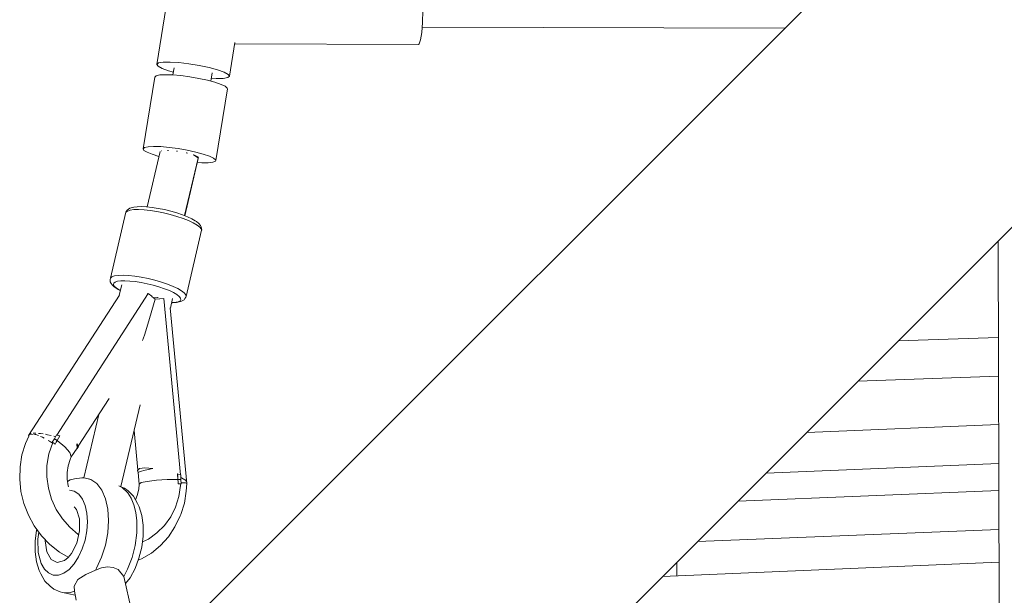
# Model space of a CAD drawing. Header units: inches. Extents: x -32 to 818, y -661 to 218.
# Tile 14 of 110: x 472.336 to 472.79, y 14.742 to 15.007. Entities that reach past the tile are written whole.
import ezdxf

# ---------------------------------------------------------------- set-up
doc = ezdxf.new("R2010")
doc.units = ezdxf.units.IN
doc.header["$LTSCALE"] = 0.01
doc.header["$MEASUREMENT"] = 0
doc.layers.add('_at_zabawki_', color=240, linetype='Continuous', lineweight=5)

# ---------------------------------------------------------------- blocks, each defined once
blk = doc.blocks.new('zw$2CA8')
at = {"layer": '_at_zabawki_'}
for p, q in [((-4332.21, 1508.66), (-4647.53, 1193.33)), ((-4686.67, 1476.41), (-4696.2, 1417.94)), ((-4573.56, 1437.32), (-4573.39, 1442.74)), ((-4573.92, 1432.64), (-4573.56, 1437.32)), ((-4574.42, 1429.2), (-4573.92, 1432.64)), ((-4573.73, 1435.15), (-4406.2, 1434.67)), ((-4662.64, 1412.47), (-4660.11, 1427.99)), ((-4660.21, 1427.4), (-4575.32, 1427.15)), ((-4575.32, 1427.15), (-4575.01, 1427.38)), ((-4575.01, 1427.38), (-4574.42, 1429.2)), ((-4696.2, 1417.94), (-4695.39, 1418.58)), ((-4695.39, 1418.58), (-4693.3, 1418.94)), ((-4693.3, 1418.94), (-4690.08, 1419.01)), ((-4690.08, 1419.01), (-4685.99, 1418.76)), ((-4685.99, 1418.76), (-4681.37, 1418.23)), ((-4681.37, 1418.23), (-4676.6, 1417.45)), ((-4696.2, 1417.94), (-4695.64, 1417.08)), ((-4695.64, 1417.08), (-4693.77, 1416.06)), ((-4693.77, 1416.06), (-4690.73, 1414.98)), ((-4690.73, 1414.98), (-4688.55, 1414.39)), ((-4688.22, 1416.41), (-4688.77, 1413.05)), ((-4676.6, 1417.45), (-4672.05, 1416.49)), ((-4672.05, 1416.49), (-4668.1, 1415.43)), ((-4671.24, 1410.18), (-4670.61, 1414)), ((-4668.1, 1415.43), (-4665.07, 1414.35)), ((-4665.07, 1414.35), (-4663.2, 1413.33)), ((-4697.15, 1412.09), (-4702.55, 1378.96)), ((-4696.51, 1412.67), (-4697.15, 1412.09)), ((-4694.86, 1413.04), (-4696.51, 1412.67)), ((-4692.3, 1413.17), (-4694.86, 1413.04)), ((-4688.99, 1413.07), (-4692.3, 1413.17)), ((-4685.14, 1412.74), (-4688.99, 1413.07)), ((-4680.99, 1412.19), (-4685.14, 1412.74)), ((-4676.8, 1411.46), (-4680.99, 1412.19)), ((-4672.83, 1410.6), (-4676.8, 1411.46)), ((-4669.34, 1409.67), (-4672.83, 1410.6)), ((-4671.01, 1411.54), (-4668.76, 1411.4)), ((-4666.54, 1408.71), (-4669.34, 1409.67)), ((-4668.76, 1411.4), (-4665.54, 1411.47)), ((-4665.54, 1411.47), (-4663.44, 1411.83)), ((-4663.44, 1411.83), (-4662.64, 1412.47)), ((-4663.2, 1413.33), (-4662.64, 1412.47)), ((-4549.17, 1094.97), (-4233.84, 1410.3)), ((-4668.99, 1373.49), (-4663.59, 1406.62)), ((-4664.61, 1407.8), (-4666.54, 1408.71)), ((-4663.67, 1406.98), (-4664.61, 1407.8)), ((-4663.59, 1406.62), (-4663.67, 1406.98)), ((-4702.55, 1378.96), (-4701.91, 1379.54)), ((-4702.55, 1378.96), (-4702.13, 1378.21)), ((-4702.13, 1378.21), (-4700.68, 1377.34)), ((-4701.91, 1379.54), (-4700.26, 1379.9)), ((-4700.68, 1377.34), (-4698.29, 1376.4)), ((-4694.66, 1377.72), (-4700.67, 1352.12)), ((-4700.26, 1379.9), (-4697.7, 1380.04)), ((-4697.7, 1380.04), (-4694.39, 1379.94)), ((-4694.39, 1379.94), (-4690.54, 1379.6)), ((-4694.01, 1378.05), (-4693.99, 1378.08)), ((-4693.99, 1378.08), (-4693.95, 1378.08)), ((-4691.31, 1378.23), (-4691.21, 1378.23)), ((-4691.21, 1378.23), (-4690.77, 1378.19)), ((-4690.54, 1379.6), (-4686.39, 1379.06)), ((-4687.16, 1377.87), (-4686.97, 1377.85)), ((-4686.97, 1377.85), (-4686.69, 1377.8)), ((-4686.39, 1379.06), (-4682.2, 1378.33)), ((-4682.2, 1378.33), (-4678.23, 1377.47)), ((-4678.23, 1377.47), (-4674.74, 1376.54)), ((-4698.29, 1376.4), (-4695.19, 1375.46)), ((-4683.38, 1348.08), (-4677.13, 1374.67)), ((-4683.27, 1348.04), (-4677.05, 1374.52)), ((-4682.59, 1377.06), (-4682.41, 1377.03)), ((-4682.41, 1377.03), (-4681.97, 1376.91)), ((-4679.47, 1376.22), (-4679.48, 1376.23)), ((-4679.07, 1376.06), (-4679.47, 1376.22)), ((-4679.32, 1376.16), (-4678.74, 1376)), ((-4678.8, 1375.87), (-4679.07, 1376.06)), ((-4678, 1375.45), (-4678.8, 1375.87)), ((-4678.74, 1376), (-4676.96, 1375.02)), ((-4677.39, 1374.86), (-4678, 1375.45)), ((-4677.13, 1374.67), (-4677.39, 1374.86)), ((-4677.22, 1374.73), (-4676.96, 1375.02)), ((-4677.05, 1374.52), (-4677.15, 1374.61)), ((-4674.74, 1376.54), (-4671.94, 1375.58)), ((-4671.94, 1375.58), (-4670.01, 1374.67)), ((-4670.33, 1372.7), (-4669.17, 1373.18)), ((-4670.01, 1374.67), (-4669.07, 1373.85)), ((-4669.17, 1373.18), (-4668.99, 1373.49)), ((-4669.07, 1373.85), (-4668.99, 1373.49)), ((-4677.51, 1372.56), (-4675.41, 1372.43)), ((-4675.41, 1372.43), (-4672.45, 1372.45)), ((-4672.45, 1372.45), (-4670.33, 1372.7)), ((-4709.75, 1350.21), (-4710.44, 1349.65)), ((-4709.92, 1350.57), (-4710.33, 1349.99)), ((-4709.24, 1351.13), (-4709.92, 1350.57)), ((-4708.52, 1350.62), (-4709.75, 1350.21)), ((-4708.66, 1351.51), (-4709.24, 1351.13)), ((-4707.48, 1351.89), (-4708.66, 1351.51)), ((-4706.8, 1350.85), (-4708.52, 1350.62)), ((-4706.84, 1352.01), (-4707.48, 1351.89)), ((-4705.26, 1352.22), (-4706.84, 1352.01)), ((-4704.63, 1350.9), (-4706.8, 1350.85)), ((-4703.26, 1352.27), (-4705.26, 1352.22)), ((-4702.09, 1350.77), (-4704.63, 1350.9)), ((-4700.93, 1352.15), (-4703.26, 1352.27)), ((-4699.26, 1350.46), (-4702.09, 1350.77)), ((-4698.33, 1351.87), (-4700.93, 1352.15)), ((-4696.23, 1349.99), (-4699.26, 1350.46)), ((-4695.54, 1351.43), (-4698.33, 1351.87)), ((-4692.66, 1350.85), (-4695.54, 1351.43)), ((-4689.78, 1350.15), (-4692.66, 1350.85)), ((-4686.99, 1349.35), (-4689.78, 1350.15)), ((-4710.44, 1349.65), (-4717.58, 1319.28)), ((-4710.33, 1349.99), (-4710.44, 1349.65)), ((-4693.09, 1349.36), (-4696.23, 1349.99)), ((-4689.96, 1348.59), (-4693.09, 1349.36)), ((-4686.92, 1347.72), (-4689.96, 1348.59)), ((-4684.38, 1348.48), (-4686.99, 1349.35)), ((-4684.09, 1346.77), (-4686.92, 1347.72)), ((-4682.04, 1347.56), (-4684.38, 1348.48)), ((-4681.54, 1345.77), (-4684.09, 1346.77)), ((-4680.03, 1346.62), (-4682.04, 1347.56)), ((-4679.36, 1344.76), (-4681.54, 1345.77)), ((-4678.43, 1345.7), (-4680.03, 1346.62)), ((-4677.94, 1345.33), (-4678.43, 1345.7)), ((-4682.65, 1310.78), (-4675.5, 1341.33)), ((-4677.62, 1343.75), (-4679.36, 1344.76)), ((-4676.76, 1344.42), (-4677.94, 1345.33)), ((-4676.37, 1342.8), (-4677.62, 1343.75)), ((-4676.08, 1343.58), (-4676.76, 1344.42)), ((-4675.67, 1341.92), (-4676.37, 1342.8)), ((-4675.72, 1342.98), (-4676.08, 1343.58)), ((-4675.57, 1342.22), (-4675.72, 1342.98)), ((-4675.5, 1341.33), (-4675.67, 1341.92)), ((-4675.47, 1341.51), (-4675.57, 1342.22)), ((-4675.5, 1341.33), (-4675.47, 1341.51)), ((-4307.84, 1336.3), (-4307.35, 1168.8)), ((-4717.71, 1318.57), (-4717.76, 1318.21)), ((-4717.76, 1318.21), (-4717.65, 1317.51)), ((-4717.58, 1319.28), (-4717.71, 1318.57)), ((-4716.89, 1319.84), (-4717.58, 1319.28)), ((-4715.66, 1320.25), (-4716.89, 1319.84)), ((-4713.93, 1320.48), (-4715.66, 1320.25)), ((-4711.76, 1320.53), (-4713.93, 1320.48)), ((-4709.22, 1320.4), (-4711.76, 1320.53)), ((-4706.39, 1320.1), (-4709.22, 1320.4)), ((-4703.36, 1319.62), (-4706.39, 1320.1)), ((-4700.23, 1318.99), (-4703.36, 1319.62)), ((-4697.09, 1318.23), (-4700.23, 1318.99)), ((-4694.06, 1317.36), (-4697.09, 1318.23)), ((-4717.65, 1317.51), (-4717.23, 1316.7)), ((-4717.23, 1316.7), (-4716.88, 1316.1)), ((-4716.88, 1316.1), (-4715.95, 1315.22)), ((-4716.21, 1316.26), (-4716.09, 1316.89)), ((-4715.83, 1315.53), (-4716.21, 1316.26)), ((-4716.09, 1316.89), (-4715.48, 1317.39)), ((-4715.95, 1315.22), (-4715.43, 1314.84)), ((-4714.96, 1314.71), (-4715.83, 1315.53)), ((-4715.48, 1317.39), (-4714.38, 1317.75)), ((-4715.43, 1314.84), (-4714.05, 1313.94)), ((-4713.63, 1313.83), (-4714.96, 1314.71)), ((-4714.38, 1317.75), (-4712.85, 1317.96)), ((-4714.05, 1313.94), (-4713.01, 1313.4)), ((-4712.99, 1313.5), (-4713.63, 1313.83)), ((-4712.37, 1316.12), (-4713.5, 1311.3)), ((-4712.85, 1317.96), (-4710.92, 1318.01)), ((-4710.92, 1318.01), (-4708.66, 1317.89)), ((-4708.66, 1317.89), (-4706.15, 1317.62)), ((-4706.15, 1317.62), (-4703.45, 1317.19)), ((-4703.45, 1317.19), (-4700.67, 1316.63)), ((-4700.67, 1316.63), (-4697.88, 1315.96)), ((-4697.88, 1315.96), (-4695.19, 1315.18)), ((-4695.19, 1315.18), (-4692.66, 1314.34)), ((-4691.22, 1316.41), (-4694.06, 1317.36)), ((-4692.66, 1314.34), (-4690.4, 1313.45)), ((-4688.67, 1315.41), (-4691.22, 1316.41)), ((-4686.49, 1314.39), (-4688.67, 1315.41)), ((-4684.75, 1313.39), (-4686.49, 1314.39)), ((-4713.48, 1311.41), (-4755.37, 1246.49)), ((-4700.2, 1312.12), (-4742.35, 1246.77)), ((-4700.4, 1311.81), (-4700.72, 1312.03)), ((-4700.28, 1297.94), (-4696.98, 1309.54)), ((-4698.54, 1310.87), (-4700.2, 1312.12)), ((-4698.46, 1310.8), (-4698.54, 1310.87)), ((-4696.98, 1309.54), (-4698.46, 1310.8)), ((-4695.91, 1310.21), (-4697.41, 1310.09)), ((-4694.97, 1309.67), (-4696.98, 1309.54)), ((-4695.52, 1310.22), (-4695.91, 1310.21)), ((-4694.86, 1309.68), (-4694.97, 1309.67)), ((-4692.93, 1309.77), (-4694.86, 1309.68)), ((-4685.26, 1228.37), (-4692.93, 1309.77)), ((-4690.4, 1313.45), (-4688.46, 1312.54)), ((-4689.94, 1305.32), (-4688.89, 1309.81)), ((-4688.46, 1312.54), (-4686.91, 1311.65)), ((-4686.91, 1311.65), (-4685.81, 1310.8)), ((-4685.81, 1310.8), (-4685.18, 1310.02)), ((-4685.05, 1309.34), (-4685.41, 1308.77)), ((-4685.18, 1310.02), (-4685.05, 1309.34)), ((-4683.51, 1312.43), (-4684.75, 1313.39)), ((-4684.18, 1308.84), (-4683.59, 1309.22)), ((-4683.59, 1309.22), (-4683.18, 1309.81)), ((-4682.8, 1311.56), (-4683.51, 1312.43)), ((-4683.18, 1309.81), (-4682.77, 1310.44)), ((-4682.65, 1310.78), (-4682.8, 1311.56)), ((-4682.77, 1310.44), (-4682.65, 1310.78)), ((-4682.3, 1224.41), (-4689.97, 1305.57)), ((-4689.35, 1307.83), (-4688.93, 1307.83)), ((-4688.41, 1307.97), (-4689.32, 1307.97)), ((-4688.93, 1307.83), (-4687.13, 1307.96)), ((-4686.27, 1308.34), (-4688.41, 1307.97)), ((-4687.13, 1307.96), (-4686.52, 1308.07)), ((-4686.52, 1308.07), (-4685.1, 1308.37)), ((-4685.41, 1308.77), (-4686.27, 1308.34)), ((-4685.1, 1308.37), (-4684.18, 1308.84)), ((-4701.94, 1292.83), (-4700.28, 1297.94)), ((-4702.8, 1290.45), (-4701.94, 1292.83)), ((-4307.71, 1291.88), (-4353.88, 1290.27)), ((-4372.53, 1271.61), (-4307.66, 1273.88)), ((-4732.44, 1241.57), (-4718.2, 1263.65)), ((-4712.78, 1222.95), (-4703.91, 1260.69)), ((-4722.95, 1256.28), (-4729.84, 1226.94)), ((-4307.59, 1251.65), (-4396.14, 1248)), ((-4755.33, 1246.24), (-4756.8, 1242.86)), ((-4755.37, 1246.49), (-4754.79, 1246.86)), ((-4755.37, 1246.49), (-4755.33, 1246.24)), ((-4754.41, 1247.44), (-4754.72, 1247.16)), ((-4754.46, 1247.07), (-4754.25, 1247.19)), ((-4754.16, 1247.47), (-4754.41, 1247.44)), ((-4754.25, 1247.19), (-4753.31, 1247.09)), ((-4752.6, 1247.67), (-4753.33, 1247.57)), ((-4751.97, 1247.62), (-4752.6, 1247.67)), ((-4752.59, 1247.02), (-4752.01, 1246.96)), ((-4752.01, 1246.96), (-4750.78, 1246.49)), ((-4749.85, 1247.49), (-4750.86, 1247.55)), ((-4749.9, 1246.15), (-4749.02, 1245.82)), ((-4748.65, 1247.28), (-4749.85, 1247.49)), ((-4749.02, 1245.82), (-4748.14, 1245.32)), ((-4746.6, 1246.93), (-4747.62, 1247.11)), ((-4744.96, 1246.51), (-4746.6, 1246.93)), ((-4743.31, 1246.09), (-4743.7, 1246.19)), ((-4742.99, 1245.95), (-4743.45, 1245.06)), ((-4743.01, 1245.99), (-4743.31, 1246.09)), ((-4742.5, 1246.81), (-4742.99, 1245.95)), ((-4742.35, 1246.77), (-4742.5, 1246.81)), ((-4741.16, 1246.4), (-4742.35, 1246.77)), ((-4740.97, 1246.34), (-4742.22, 1244.25)), ((-4741.61, 1245.3), (-4740.97, 1246.34)), ((-4741.1, 1246.38), (-4741.16, 1246.4)), ((-4741.04, 1246.36), (-4741.1, 1246.38)), ((-4740.97, 1246.34), (-4741.04, 1246.36)), ((-4706.69, 1248.88), (-4704.96, 1230.58)), ((-4756.8, 1242.86), (-4758.43, 1237.56)), ((-4746.34, 1244.28), (-4745.81, 1243.98)), ((-4744.26, 1243.34), (-4746.01, 1238.15)), ((-4745.81, 1243.98), (-4744.38, 1242.96)), ((-4743.45, 1245.06), (-4744.46, 1243.5)), ((-4744.46, 1243.5), (-4744.28, 1243.35)), ((-4744.25, 1243.35), (-4744.46, 1243.5)), ((-4744.28, 1243.35), (-4744.26, 1243.33)), ((-4744.26, 1243.34), (-4743.34, 1242.67)), ((-4743.34, 1242.67), (-4744.25, 1243.35)), ((-4742.22, 1244.25), (-4743.45, 1245.06)), ((-4743.45, 1245.06), (-4742.83, 1244.66)), ((-4743.34, 1242.67), (-4743.28, 1242.63)), ((-4743.28, 1242.63), (-4743.34, 1242.67)), ((-4743.28, 1242.63), (-4743.23, 1242.59)), ((-4743.23, 1242.59), (-4743.28, 1242.63)), ((-4743.23, 1242.59), (-4743.16, 1242.54)), ((-4743.16, 1242.54), (-4743.23, 1242.59)), ((-4742.7, 1243.4), (-4743.16, 1242.54)), ((-4742.83, 1244.66), (-4742.22, 1244.25)), ((-4742.7, 1243.39), (-4742.22, 1244.25)), ((-4742.22, 1244.25), (-4742.7, 1243.4)), ((-4742.22, 1244.25), (-4741.61, 1245.3)), ((-4742.22, 1244.25), (-4738.63, 1241.39)), ((-4738.63, 1241.39), (-4736.33, 1238.74)), ((-4732.98, 1240.73), (-4733.12, 1242.63)), ((-4732.35, 1241.43), (-4733.12, 1242.63)), ((-4733.02, 1240.58), (-4732.35, 1241.43)), ((-4732.98, 1240.73), (-4732.86, 1242.19)), ((-4758.43, 1237.56), (-4759.34, 1232.02)), ((-4746.01, 1238.15), (-4746.9, 1232.67)), ((-4736.33, 1238.74), (-4735.67, 1236.69)), ((-4736.14, 1235.5), (-4735.67, 1236.69)), ((-4735.67, 1236.69), (-4732.98, 1240.73)), ((-4733.15, 1240.47), (-4733.02, 1240.58)), ((-4733.02, 1240.58), (-4732.98, 1240.73)), ((-4759.34, 1232.02), (-4759.5, 1226.36)), ((-4746.9, 1232.67), (-4746.94, 1227.46)), ((-4737.54, 1229.54), (-4737.06, 1232.59)), ((-4737.06, 1232.59), (-4736.14, 1235.5)), ((-4414.91, 1229.23), (-4307.54, 1233.65)), ((-4746.94, 1227.46), (-4746.21, 1222.27)), ((-4737.54, 1226.42), (-4737.54, 1229.54)), ((-4704.23, 1231.27), (-4705.1, 1230.45)), ((-4705.1, 1230.45), (-4704.86, 1229.49)), ((-4704.86, 1229.49), (-4703.89, 1229.95)), ((-4704.86, 1229.49), (-4704.38, 1224.13)), ((-4701.72, 1231.56), (-4704.23, 1231.27)), ((-4703.89, 1229.95), (-4701.52, 1230.59)), ((-4698.05, 1231.33), (-4701.72, 1231.56)), ((-4701.52, 1230.59), (-4698.05, 1231.33)), ((-4686.58, 1228.81), (-4686.49, 1227.54)), ((-4686.51, 1228.79), (-4686.58, 1228.81)), ((-4686.42, 1226.27), (-4686.58, 1228.81)), ((-4686.45, 1228.77), (-4686.51, 1228.79)), ((-4686.5, 1227.71), (-4686.51, 1227.72)), ((-4686.49, 1227.54), (-4686.42, 1226.27)), ((-4686.38, 1228.75), (-4686.45, 1228.77)), ((-4685.25, 1228.37), (-4686.38, 1228.75)), ((-4685.12, 1228.32), (-4685.25, 1228.37)), ((-4685.08, 1227.28), (-4685.12, 1228.32)), ((-4759.5, 1226.36), (-4758.9, 1220.7)), ((-4737.08, 1223.31), (-4737.54, 1226.42)), ((-4736.13, 1226.02), (-4737.38, 1225.35)), ((-4736.93, 1222.83), (-4737.08, 1223.31)), ((-4734.13, 1226.48), (-4736.13, 1226.02)), ((-4730.84, 1227.05), (-4734.13, 1226.48)), ((-4729.77, 1226.93), (-4730.84, 1227.05)), ((-4726.66, 1226.26), (-4729.77, 1226.93)), ((-4727.09, 1226.37), (-4729.77, 1226.93)), ((-4723.9, 1224.37), (-4726.66, 1226.26)), ((-4721.61, 1221.37), (-4723.9, 1224.37)), ((-4712.12, 1222.57), (-4713.71, 1223.26)), ((-4711.11, 1222.22), (-4713.05, 1223.07)), ((-4704.38, 1224.13), (-4704.55, 1221.82)), ((-4703.4, 1224.78), (-4704.38, 1224.13)), ((-4700.58, 1225.38), (-4703.4, 1224.78)), ((-4696.37, 1225.87), (-4700.58, 1225.38)), ((-4691.39, 1226.17), (-4696.37, 1225.87)), ((-4686.42, 1226.27), (-4691.39, 1226.17)), ((-4686.38, 1225.25), (-4686.42, 1226.27)), ((-4686.42, 1226.27), (-4685.73, 1226.26)), ((-4685.06, 1226.25), (-4686.42, 1226.27)), ((-4686.42, 1226.27), (-4686.39, 1225.23)), ((-4686.36, 1224.23), (-4686.38, 1225.25)), ((-4686.29, 1224.23), (-4686.36, 1224.23)), ((-4686.36, 1224.23), (-4686.29, 1224.23)), ((-4686.22, 1224.24), (-4686.29, 1224.23)), ((-4686.29, 1224.23), (-4686.22, 1224.24)), ((-4686.16, 1224.24), (-4686.22, 1224.24)), ((-4686.22, 1224.24), (-4686.16, 1224.24)), ((-4685.12, 1224.29), (-4686.16, 1224.24)), ((-4686.16, 1224.24), (-4685.11, 1224.29)), ((-4685.98, 1218.39), (-4685.18, 1223.48)), ((-4685.73, 1226.26), (-4685.06, 1226.25)), ((-4685.18, 1223.48), (-4685.12, 1224.29)), ((-4685.12, 1224.28), (-4684.88, 1224.3)), ((-4685.11, 1224.29), (-4684.88, 1224.3)), ((-4685.06, 1226.25), (-4685.08, 1227.28)), ((-4684.75, 1227.01), (-4685.07, 1227.14)), ((-4684.88, 1224.3), (-4685.06, 1226.25)), ((-4684.93, 1224.79), (-4684.61, 1224.77)), ((-4683.26, 1226.13), (-4684.75, 1227.01)), ((-4684.53, 1224.77), (-4682.99, 1224.68)), ((-4682.98, 1225.96), (-4683.11, 1226.04)), ((-4682.99, 1224.68), (-4682.3, 1224.41)), ((-4682.51, 1225.26), (-4682.98, 1225.96)), ((-4682.57, 1220.88), (-4682.4, 1224.4)), ((-4682.4, 1224.35), (-4682.3, 1224.41)), ((-4758.9, 1220.7), (-4757.56, 1215.14)), ((-4746.21, 1222.27), (-4744.75, 1217.22)), ((-4736.52, 1221.3), (-4734.29, 1220.81)), ((-4734.29, 1220.81), (-4732.25, 1219.42)), ((-4732.25, 1219.42), (-4730.55, 1217.19)), ((-4719.89, 1217.38), (-4721.61, 1221.37)), ((-4709.58, 1220.11), (-4712.12, 1222.57)), ((-4709.45, 1220.93), (-4711.11, 1222.22)), ((-4708.01, 1217.56), (-4709.58, 1220.11)), ((-4707, 1218.56), (-4709.45, 1220.93)), ((-4705.06, 1215.18), (-4707, 1218.56)), ((-4705.26, 1218.83), (-4706.05, 1216.9)), ((-4704.55, 1221.82), (-4705.26, 1218.83)), ((-4687.52, 1213.53), (-4685.98, 1218.39)), ((-4683.48, 1215.34), (-4682.57, 1220.88)), ((-4307.5, 1221.11), (-4427.85, 1216.29)), ((-4757.56, 1215.14), (-4755.5, 1209.8)), ((-4744.75, 1217.22), (-4742.58, 1212.44)), ((-4730.55, 1217.19), (-4729.28, 1214.24)), ((-4729.28, 1214.24), (-4728.5, 1210.69)), ((-4718.84, 1212.59), (-4719.89, 1217.38)), ((-4706.79, 1214.48), (-4708.01, 1217.56)), ((-4705.93, 1210.96), (-4706.79, 1214.48)), ((-4704.36, 1213.61), (-4705.06, 1215.18)), ((-4685.12, 1210.04), (-4683.48, 1215.34)), ((-4755.5, 1209.8), (-4752.77, 1204.79)), ((-4742.58, 1212.44), (-4739.75, 1208.05)), ((-4734.38, 1213.59), (-4733.24, 1212.43)), ((-4733.24, 1212.43), (-4731.87, 1208.02)), ((-4728.5, 1210.69), (-4728.24, 1206.73)), ((-4718.49, 1207.24), (-4718.84, 1212.59)), ((-4705.47, 1207.08), (-4705.93, 1210.96)), ((-4703.11, 1209.66), (-4704.36, 1213.61)), ((-4702.48, 1205.08), (-4703.11, 1209.66)), ((-4689.76, 1209.04), (-4687.52, 1213.53)), ((-4687.8, 1204.34), (-4685.42, 1209.39)), ((-4685.42, 1209.39), (-4685.12, 1210.04)), ((-4752.77, 1204.79), (-4749.43, 1200.21)), ((-4739.75, 1208.05), (-4736.34, 1204.15)), ((-4731.87, 1208.02), (-4731.84, 1202.51)), ((-4728.24, 1206.73), (-4728.52, 1202.52)), ((-4718.87, 1201.57), (-4718.49, 1207.24)), ((-4705.48, 1201.53), (-4705.47, 1207.08)), ((-4702.49, 1200.11), (-4702.48, 1205.08)), ((-4696.11, 1201.55), (-4692.64, 1205.01)), ((-4692.64, 1205.01), (-4689.76, 1209.04)), ((-4751.7, 1202.9), (-4752.35, 1197.75)), ((-4751.62, 1203.21), (-4751.7, 1202.9)), ((-4751.11, 1198.64), (-4750.69, 1201.94)), ((-4749.43, 1200.21), (-4745.53, 1196.15)), ((-4736.34, 1204.15), (-4732.43, 1200.83)), ((-4731.84, 1202.51), (-4733.18, 1196.84)), ((-4732.43, 1200.83), (-4732.26, 1200.73)), ((-4728.52, 1202.52), (-4729.32, 1198.28)), ((-4719.95, 1195.84), (-4718.87, 1201.57)), ((-4706.21, 1195.8), (-4705.48, 1201.53)), ((-4703.15, 1194.96), (-4702.49, 1200.11)), ((-4700.06, 1198.74), (-4696.11, 1201.55)), ((-4690.85, 1199.74), (-4687.8, 1204.34)), ((-4446.6, 1197.54), (-4307.45, 1203.11)), ((-4752.35, 1197.75), (-4752.37, 1192.78)), ((-4750.92, 1192.59), (-4751.11, 1198.64)), ((-4747.69, 1198.4), (-4747.74, 1197.94)), ((-4747.74, 1197.94), (-4747.02, 1192.86)), ((-4745.53, 1196.15), (-4741.16, 1192.71)), ((-4733.18, 1196.84), (-4735.65, 1192.01)), ((-4729.32, 1198.28), (-4730.61, 1194.19)), ((-4721.69, 1190.32), (-4719.95, 1195.84)), ((-4707.63, 1190.14), (-4706.21, 1195.8)), ((-4702.83, 1197.42), (-4700.06, 1198.74)), ((-4698.68, 1192.26), (-4694.5, 1195.69)), ((-4694.5, 1195.69), (-4690.85, 1199.74)), ((-4752.37, 1192.78), (-4751.73, 1188.2)), ((-4749.56, 1187.49), (-4750.92, 1192.59)), ((-4747.02, 1192.86), (-4745.04, 1189.31)), ((-4741.16, 1192.71), (-4737.06, 1190.31)), ((-4735.65, 1192.01), (-4737.18, 1190.17)), ((-4730.61, 1194.19), (-4732.32, 1190.45)), ((-4647.53, 1193.33), (-4716.94, 1123.92)), ((-4704.42, 1189.89), (-4703.15, 1194.96)), ((-4703.3, 1189.54), (-4698.68, 1192.26)), ((-4751.73, 1188.2), (-4750.48, 1184.25)), ((-4748.07, 1184.88), (-4749.56, 1187.49)), ((-4745.04, 1189.31), (-4742.14, 1187.89)), ((-4738.82, 1188.84), (-4742.14, 1187.89)), ((-4737.18, 1190.17), (-4738.82, 1188.84)), ((-4734.38, 1187.24), (-4736.69, 1184.69)), ((-4732.32, 1190.45), (-4734.38, 1187.24)), ((-4724, 1185.27), (-4721.69, 1190.32)), ((-4709.67, 1184.83), (-4707.63, 1190.14)), ((-4706.25, 1185.12), (-4704.42, 1189.89)), ((-4704.78, 1188.96), (-4703.3, 1189.54)), ((-4307.41, 1188.09), (-4462.7, 1181.44)), ((-4456.13, 1181.72), (-4456.13, 1188.01)), ((-4750.48, 1184.25), (-4749.78, 1182.68)), ((-4749.78, 1182.68), (-4747.84, 1179.3)), ((-4746.19, 1183.06), (-4748.07, 1184.88)), ((-4744, 1182.11), (-4746.19, 1183.06)), ((-4741.61, 1182.07), (-4744, 1182.11)), ((-4739.14, 1182.94), (-4741.61, 1182.07)), ((-4736.69, 1184.69), (-4739.14, 1182.94)), ((-4732.59, 1180.02), (-4729.02, 1182.39)), ((-4729.02, 1182.39), (-4724.5, 1184.38)), ((-4724.5, 1184.38), (-4721.71, 1185.39)), ((-4724.5, 1184.38), (-4724, 1185.27)), ((-4721.71, 1185.39), (-4718.89, 1185.84)), ((-4718.89, 1185.84), (-4716.33, 1185.6)), ((-4716.33, 1185.6), (-4714.1, 1184.67)), ((-4714.1, 1184.67), (-4711.39, 1181.48)), ((-4711.39, 1181.48), (-4709.67, 1184.83)), ((-4708.55, 1180.88), (-4706.25, 1185.12)), ((-4747.84, 1179.3), (-4745.4, 1176.93)), ((-4734.38, 1177.03), (-4732.59, 1180.02)), ((-4707.84, 1165.68), (-4711.39, 1181.48)), ((-4710.64, 1178.13), (-4708.55, 1180.88)), ((-4745.4, 1176.93), (-4743.74, 1175.64)), ((-4743.74, 1175.64), (-4740.8, 1174.35)), ((-4740.8, 1174.35), (-4739.77, 1174.01)), ((-4739.77, 1174.01), (-4736.55, 1173.95)), ((-4739.77, 1174.01), (-4733.83, 1172.76)), ((-4736.55, 1173.95), (-4734.24, 1174.64)), ((-4734.24, 1174.64), (-4734.38, 1177.03)), ((-4734.24, 1174.64), (-4733.36, 1170.57))]:
    blk.add_line(p, q, dxfattribs=at)

msp = doc.modelspace()

# ---------------------------------------------------------------- block references
at = {"layer": '_at_zabawki_', "linetype": 'Continuous', "xscale": 0.001, "yscale": 0.001, "zscale": 0.001}
msp.add_blockref('zw$2CA8', (477.09515, 13.56888, 0.00455), dxfattribs=at)

doc.saveas('drawing.dxf')
